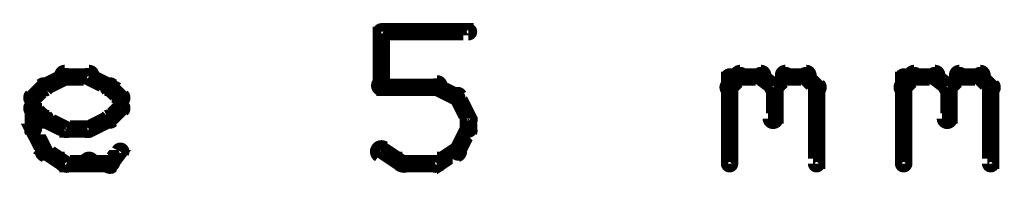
# Model space of a CAD drawing. Extents: x 26 to 524, y 33 to 520.
# Tile 95 of 95: x 496.11 to 524.39, y 403.01 to 407.55. Entities that reach past the tile are written whole.
import ezdxf

# ---------------------------------------------------------------- set-up
doc = ezdxf.new("R2010")
doc.units = 0
doc.layers.add('DRAWING', color=1, linetype='CONTINUOUS')

msp = doc.modelspace()

# ---------------------------------------------------------------- linework, layer by layer
at = {"layer": 'DRAWING', "color": 2}
for points in [[(506.4, 405.6, 0.3, 0.3, 1), (506.6, 405.6, 0, 0, 0), (506.5, 405.6, 0, 0, 0), (506.5, 405.6, 0.5, 0.5, 0), (506.5, 407.2, 0.5, 0.5, 0), (506.5, 407.2, 0, 0, 0), (506.5, 407.2, 0.3, 0.3, 0), (506.6, 407.2, 0.3, 0.3, 1), (506.4, 407.2, 0, 0, 0)], [(506.5, 407.3, 0.3, 0.3, 1), (506.5, 407.1, 0, 0, 0), (506.5, 407.2, 0, 0, 0), (506.5, 407.2, 0.5, 0.5, 0), (509, 407.2, 0.5, 0.5, 0), (509, 407.2, 0, 0, 0), (509, 407.2, 0.3, 0.3, 0), (509, 407.1, 0.3, 0.3, 1), (509, 407.3, 0, 0, 0)], [(496.8, 405.7, 0.3, 0.3, 1), (496.9, 405.5, 0, 0, 0), (496.8, 405.6, 0, 0, 0), (496.8, 405.6, 0.5, 0.5, 0), (497.4, 405.9, 0.5, 0.5, 0), (497.4, 405.9, 0, 0, 0), (497.4, 405.9, 0.3, 0.3, 0), (497.5, 405.8, 0.3, 0.3, 1), (497.4, 406, 0, 0, 0)], [(497.4, 406.1, 0.3, 0.3, 1), (497.4, 405.8, 0, 0, 0), (497.4, 405.9, 0, 0, 0), (497.4, 405.9, 0.5, 0.5, 0), (498.1, 405.9, 0.5, 0.5, 0), (498.1, 405.9, 0, 0, 0), (498.1, 405.9, 0.3, 0.3, 0), (498.1, 405.8, 0.3, 0.3, 1), (498.1, 406.1, 0, 0, 0)], [(498.1, 406, 0.3, 0.3, 1), (498, 405.8, 0, 0, 0), (498.1, 405.9, 0, 0, 0), (498.1, 405.9, 0.5, 0.5, 0), (498.7, 405.6, 0.5, 0.5, 0), (498.7, 405.6, 0, 0, 0), (498.7, 405.6, 0.3, 0.3, 0), (498.6, 405.5, 0.3, 0.3, 1), (498.7, 405.7, 0, 0, 0)], [(516.4, 405.7, 0.3, 0.3, 1), (516.6, 405.5, 0, 0, 0), (516.5, 405.6, 0, 0, 0), (516.5, 405.6, 0.5, 0.5, 0), (516.8, 405.9, 0.5, 0.5, 0), (516.8, 405.9, 0, 0, 0), (516.8, 405.9, 0.3, 0.3, 0), (516.9, 405.8, 0.3, 0.3, 1), (516.7, 406, 0, 0, 0)], [(516.4, 403.4, 0.3, 0.3, 1), (516.6, 403.4, 0, 0, 0), (516.5, 403.4, 0, 0, 0), (516.5, 403.4, 0.5, 0.5, 0), (516.5, 405.9, 0.5, 0.5, 0), (516.5, 405.9, 0, 0, 0), (516.5, 405.9, 0.3, 0.3, 0), (516.6, 405.9, 0.3, 0.3, 1), (516.4, 405.9, 0, 0, 0)], [(516.8, 406.1, 0.3, 0.3, 1), (516.8, 405.8, 0, 0, 0), (516.8, 405.9, 0, 0, 0), (516.8, 405.9, 0.5, 0.5, 0), (517.4, 405.9, 0.5, 0.5, 0), (517.4, 405.9, 0, 0, 0), (517.4, 405.9, 0.3, 0.3, 0), (517.4, 405.8, 0.3, 0.3, 1), (517.4, 406.1, 0, 0, 0)], [(517.5, 406, 0.3, 0.3, 1), (517.3, 405.8, 0, 0, 0), (517.4, 405.9, 0, 0, 0), (517.4, 405.9, 0.5, 0.5, 0), (517.8, 405.6, 0.5, 0.5, 0), (517.8, 405.6, 0, 0, 0), (517.8, 405.6, 0.3, 0.3, 0), (517.7, 405.5, 0.3, 0.3, 1), (517.8, 405.7, 0, 0, 0)], [(517.7, 405.7, 0.3, 0.3, 1), (517.8, 405.5, 0, 0, 0), (517.8, 405.6, 0, 0, 0), (517.8, 405.6, 0.5, 0.5, 0), (518.1, 405.9, 0.5, 0.5, 0), (518.1, 405.9, 0, 0, 0), (518.1, 405.9, 0.3, 0.3, 0), (518.2, 405.8, 0.3, 0.3, 1), (518, 406, 0, 0, 0)], [(518.1, 406.1, 0.3, 0.3, 1), (518.1, 405.8, 0, 0, 0), (518.1, 405.9, 0, 0, 0), (518.1, 405.9, 0.5, 0.5, 0), (518.7, 405.9, 0.5, 0.5, 0), (518.7, 405.9, 0, 0, 0), (518.7, 405.9, 0.3, 0.3, 0), (518.7, 405.8, 0.3, 0.3, 1), (518.7, 406.1, 0, 0, 0)], [(518.8, 406, 0.3, 0.3, 1), (518.6, 405.8, 0, 0, 0), (518.7, 405.9, 0, 0, 0), (518.7, 405.9, 0.5, 0.5, 0), (519, 405.6, 0.5, 0.5, 0), (519, 405.6, 0, 0, 0), (519, 405.6, 0.3, 0.3, 0), (518.9, 405.5, 0.3, 0.3, 1), (519.1, 405.7, 0, 0, 0)], [(521.4, 405.7, 0.3, 0.3, 1), (521.6, 405.5, 0, 0, 0), (521.5, 405.6, 0, 0, 0), (521.5, 405.6, 0.5, 0.5, 0), (521.8, 405.9, 0.5, 0.5, 0), (521.8, 405.9, 0, 0, 0), (521.8, 405.9, 0.3, 0.3, 0), (521.9, 405.8, 0.3, 0.3, 1), (521.7, 406, 0, 0, 0)], [(521.4, 403.4, 0.3, 0.3, 1), (521.6, 403.4, 0, 0, 0), (521.5, 403.4, 0, 0, 0), (521.5, 403.4, 0.5, 0.5, 0), (521.5, 405.9, 0.5, 0.5, 0), (521.5, 405.9, 0, 0, 0), (521.5, 405.9, 0.3, 0.3, 0), (521.6, 405.9, 0.3, 0.3, 1), (521.4, 405.9, 0, 0, 0)], [(521.8, 406.1, 0.3, 0.3, 1), (521.8, 405.8, 0, 0, 0), (521.8, 405.9, 0, 0, 0), (521.8, 405.9, 0.5, 0.5, 0), (522.4, 405.9, 0.5, 0.5, 0), (522.4, 405.9, 0, 0, 0), (522.4, 405.9, 0.3, 0.3, 0), (522.4, 405.8, 0.3, 0.3, 1), (522.4, 406.1, 0, 0, 0)], [(522.5, 406, 0.3, 0.3, 1), (522.3, 405.8, 0, 0, 0), (522.4, 405.9, 0, 0, 0), (522.4, 405.9, 0.5, 0.5, 0), (522.8, 405.6, 0.5, 0.5, 0), (522.8, 405.6, 0, 0, 0), (522.8, 405.6, 0.3, 0.3, 0), (522.7, 405.5, 0.3, 0.3, 1), (522.8, 405.7, 0, 0, 0)], [(522.7, 405.7, 0.3, 0.3, 1), (522.8, 405.5, 0, 0, 0), (522.8, 405.6, 0, 0, 0), (522.8, 405.6, 0.5, 0.5, 0), (523.1, 405.9, 0.5, 0.5, 0), (523.1, 405.9, 0, 0, 0), (523.1, 405.9, 0.3, 0.3, 0), (523.2, 405.8, 0.3, 0.3, 1), (523, 406, 0, 0, 0)], [(523.1, 406.1, 0.3, 0.3, 1), (523.1, 405.8, 0, 0, 0), (523.1, 405.9, 0, 0, 0), (523.1, 405.9, 0.5, 0.5, 0), (523.7, 405.9, 0.5, 0.5, 0), (523.7, 405.9, 0, 0, 0), (523.7, 405.9, 0.3, 0.3, 0), (523.7, 405.8, 0.3, 0.3, 1), (523.7, 406.1, 0, 0, 0)], [(523.8, 406, 0.3, 0.3, 1), (523.6, 405.8, 0, 0, 0), (523.7, 405.9, 0, 0, 0), (523.7, 405.9, 0.5, 0.5, 0), (524, 405.6, 0.5, 0.5, 0), (524, 405.6, 0, 0, 0), (524, 405.6, 0.3, 0.3, 0), (523.9, 405.5, 0.3, 0.3, 1), (524.1, 405.7, 0, 0, 0)], [(496.4, 405.4, 0.3, 0.3, 1), (496.6, 405.2, 0, 0, 0), (496.5, 405.3, 0, 0, 0), (496.5, 405.3, 0.5, 0.5, 0), (496.8, 405.6, 0.5, 0.5, 0), (496.8, 405.6, 0, 0, 0), (496.8, 405.6, 0.3, 0.3, 0), (496.9, 405.5, 0.3, 0.3, 1), (496.7, 405.7, 0, 0, 0)], [(498.8, 405.7, 0.3, 0.3, 1), (498.6, 405.5, 0, 0, 0), (498.7, 405.6, 0, 0, 0), (498.7, 405.6, 0.5, 0.5, 0), (499, 405.3, 0.5, 0.5, 0), (499, 405.3, 0, 0, 0), (499, 405.3, 0.3, 0.3, 0), (498.9, 405.2, 0.3, 0.3, 1), (499.1, 405.4, 0, 0, 0)], [(508.1, 405.5, 0.3, 0.3, 1), (508.1, 405.8, 0, 0, 0), (508.1, 405.6, 0, 0, 0), (508.1, 405.6, 0.5, 0.5, 0), (506.5, 405.6, 0.5, 0.5, 0), (506.5, 405.6, 0, 0, 0), (506.5, 405.6, 0.3, 0.3, 0), (506.5, 405.8, 0.3, 0.3, 1), (506.5, 405.5, 0, 0, 0)], [(508.6, 405.2, 0.3, 0.3, 1), (508.7, 405.4, 0, 0, 0), (508.7, 405.3, 0, 0, 0), (508.7, 405.3, 0.5, 0.5, 0), (508.1, 405.6, 0.5, 0.5, 0), (508.1, 405.6, 0, 0, 0), (508.1, 405.6, 0.3, 0.3, 0), (508.1, 405.7, 0.3, 0.3, 1), (508, 405.5, 0, 0, 0)], [(517.9, 405.6, 0.3, 0.3, 1), (517.6, 405.6, 0, 0, 0), (517.8, 405.6, 0, 0, 0), (517.8, 405.6, 0.5, 0.5, 0), (517.8, 404.7, 0.5, 0.5, 0), (517.8, 404.7, 0, 0, 0), (517.8, 404.7, 0.3, 0.3, 0), (517.6, 404.7, 0.3, 0.3, 1), (517.9, 404.7, 0, 0, 0)], [(519.1, 405.6, 0.3, 0.3, 1), (518.9, 405.6, 0, 0, 0), (519, 405.6, 0, 0, 0), (519, 405.6, 0.5, 0.5, 0), (519, 403.4, 0.5, 0.5, 0), (519, 403.4, 0, 0, 0), (519, 403.4, 0.3, 0.3, 0), (518.9, 403.4, 0.3, 0.3, 1), (519.1, 403.4, 0, 0, 0)], [(522.9, 405.6, 0.3, 0.3, 1), (522.6, 405.6, 0, 0, 0), (522.8, 405.6, 0, 0, 0), (522.8, 405.6, 0.5, 0.5, 0), (522.8, 404.7, 0.5, 0.5, 0), (522.8, 404.7, 0, 0, 0), (522.8, 404.7, 0.3, 0.3, 0), (522.6, 404.7, 0.3, 0.3, 1), (522.9, 404.7, 0, 0, 0)], [(524.1, 405.6, 0.3, 0.3, 1), (523.9, 405.6, 0, 0, 0), (524, 405.6, 0, 0, 0), (524, 405.6, 0.5, 0.5, 0), (524, 403.4, 0.5, 0.5, 0), (524, 403.4, 0, 0, 0), (524, 403.4, 0.3, 0.3, 0), (523.9, 403.4, 0.3, 0.3, 1), (524.1, 403.4, 0, 0, 0)], [(496.4, 404.4, 0.3, 0.3, 1), (496.6, 404.4, 0, 0, 0), (496.5, 404.4, 0, 0, 0), (496.5, 404.4, 0.5, 0.5, 0), (496.5, 405.3, 0.5, 0.5, 0), (496.5, 405.3, 0, 0, 0), (496.5, 405.3, 0.3, 0.3, 0), (496.6, 405.3, 0.3, 0.3, 1), (496.4, 405.3, 0, 0, 0)], [(499.1, 405.3, 0.3, 0.3, 1), (498.9, 405.3, 0, 0, 0), (499, 405.3, 0, 0, 0), (499, 405.3, 0.5, 0.5, 0), (499, 405, 0.5, 0.5, 0), (499, 405, 0, 0, 0), (499, 405, 0.3, 0.3, 0), (498.9, 405, 0.3, 0.3, 1), (499.1, 405, 0, 0, 0)], [(508.9, 404.6, 0.3, 0.3, 1), (509.1, 404.7, 0, 0, 0), (509, 404.7, 0, 0, 0), (509, 404.7, 0.5, 0.5, 0), (508.7, 405.3, 0.5, 0.5, 0), (508.7, 405.3, 0, 0, 0), (508.7, 405.3, 0.3, 0.3, 0), (508.8, 405.4, 0.3, 0.3, 1), (508.6, 405.3, 0, 0, 0)], [(496.7, 404.6, 0.3, 0.3, 1), (496.9, 404.8, 0, 0, 0), (496.8, 404.7, 0, 0, 0), (496.8, 404.7, 0.5, 0.5, 0), (496.5, 405, 0.5, 0.5, 0), (496.5, 405, 0, 0, 0), (496.5, 405, 0.3, 0.3, 0), (496.6, 405.1, 0.3, 0.3, 1), (496.4, 404.9, 0, 0, 0)], [(499.1, 404.9, 0.3, 0.3, 1), (498.9, 405.1, 0, 0, 0), (499, 405, 0, 0, 0), (499, 405, 0.5, 0.5, 0), (498.7, 404.7, 0.5, 0.5, 0), (498.7, 404.7, 0, 0, 0), (498.7, 404.7, 0.3, 0.3, 0), (498.6, 404.8, 0.3, 0.3, 1), (498.8, 404.6, 0, 0, 0)], [(497.4, 404.3, 0.3, 0.3, 1), (497.5, 404.5, 0, 0, 0), (497.4, 404.4, 0, 0, 0), (497.4, 404.4, 0.5, 0.5, 0), (496.8, 404.7, 0.5, 0.5, 0), (496.8, 404.7, 0, 0, 0), (496.8, 404.7, 0.3, 0.3, 0), (496.9, 404.8, 0.3, 0.3, 1), (496.8, 404.6, 0, 0, 0)], [(498.7, 404.6, 0.3, 0.3, 1), (498.6, 404.8, 0, 0, 0), (498.7, 404.7, 0, 0, 0), (498.7, 404.7, 0.5, 0.5, 0), (498.1, 404.4, 0.5, 0.5, 0), (498.1, 404.4, 0, 0, 0), (498.1, 404.4, 0.3, 0.3, 0), (498, 404.5, 0.3, 0.3, 1), (498.1, 404.3, 0, 0, 0)], [(508.9, 404.4, 0.3, 0.3, 1), (509.1, 404.4, 0, 0, 0), (509, 404.4, 0, 0, 0), (509, 404.4, 0.5, 0.5, 0), (509, 404.7, 0.5, 0.5, 0), (509, 404.7, 0, 0, 0), (509, 404.7, 0.3, 0.3, 0), (509.1, 404.7, 0.3, 0.3, 1), (508.9, 404.7, 0, 0, 0)], [(498.1, 404.3, 0.3, 0.3, 1), (498.1, 404.5, 0, 0, 0), (498.1, 404.4, 0, 0, 0), (498.1, 404.4, 0.5, 0.5, 0), (497.4, 404.4, 0.5, 0.5, 0), (497.4, 404.4, 0, 0, 0), (497.4, 404.4, 0.3, 0.3, 0), (497.4, 404.5, 0.3, 0.3, 1), (497.4, 404.3, 0, 0, 0)], [(508.6, 403.8, 0.3, 0.3, 1), (508.8, 403.7, 0, 0, 0), (508.7, 403.8, 0, 0, 0), (508.7, 403.8, 0.5, 0.5, 0), (509, 404.4, 0.5, 0.5, 0), (509, 404.4, 0, 0, 0), (509, 404.4, 0.3, 0.3, 0), (509.1, 404.3, 0.3, 0.3, 1), (508.9, 404.4, 0, 0, 0)], [(496.7, 403.7, 0.3, 0.3, 1), (496.9, 403.8, 0, 0, 0), (496.8, 403.8, 0, 0, 0), (496.8, 403.8, 0.5, 0.5, 0), (496.5, 404.4, 0.5, 0.5, 0), (496.5, 404.4, 0, 0, 0), (496.5, 404.4, 0.3, 0.3, 0), (496.6, 404.4, 0.3, 0.3, 1), (496.4, 404.3, 0, 0, 0)], [(506.6, 403.9, 0.3, 0.3, 1), (506.4, 403.6, 0, 0, 0), (506.5, 403.8, 0, 0, 0), (506.5, 403.8, 0.5, 0.5, 0), (507.1, 403.4, 0.5, 0.5, 0), (507.1, 403.4, 0, 0, 0), (507.1, 403.4, 0.3, 0.3, 0), (507.1, 403.3, 0.3, 0.3, 1), (507.2, 403.5, 0, 0, 0)], [(508, 403.5, 0.3, 0.3, 1), (508.1, 403.3, 0, 0, 0), (508.1, 403.4, 0, 0, 0), (508.1, 403.4, 0.5, 0.5, 0), (508.7, 403.8, 0.5, 0.5, 0), (508.7, 403.8, 0, 0, 0), (508.7, 403.8, 0.3, 0.3, 0), (508.7, 403.6, 0.3, 0.3, 1), (508.6, 403.9, 0, 0, 0)], [(497.4, 403.3, 0.3, 0.3, 1), (497.5, 403.5, 0, 0, 0), (497.4, 403.4, 0, 0, 0), (497.4, 403.4, 0.5, 0.5, 0), (496.8, 403.8, 0.5, 0.5, 0), (496.8, 403.8, 0, 0, 0), (496.8, 403.8, 0.3, 0.3, 0), (496.9, 403.9, 0.3, 0.3, 1), (496.8, 403.6, 0, 0, 0)], [(499.1, 403.7, 0.3, 0.3, 1), (498.9, 403.8, 0, 0, 0), (499, 403.8, 0, 0, 0), (499, 403.8, 0.5, 0.5, 0), (498.7, 403.4, 0.5, 0.5, 0), (498.7, 403.4, 0, 0, 0), (498.7, 403.4, 0.3, 0.3, 0), (498.6, 403.5, 0.3, 0.3, 1), (498.8, 403.3, 0, 0, 0)], [(498.1, 403.3, 0.3, 0.3, 1), (498.1, 403.6, 0, 0, 0), (498.1, 403.4, 0, 0, 0), (498.1, 403.4, 0.5, 0.5, 0), (497.4, 403.4, 0.5, 0.5, 0), (497.4, 403.4, 0, 0, 0), (497.4, 403.4, 0.3, 0.3, 0), (497.4, 403.6, 0.3, 0.3, 1), (497.4, 403.3, 0, 0, 0)], [(498.7, 403.3, 0.3, 0.3, 1), (498.7, 403.6, 0, 0, 0), (498.7, 403.4, 0, 0, 0), (498.7, 403.4, 0.5, 0.5, 0), (498.1, 403.4, 0.5, 0.5, 0), (498.1, 403.4, 0, 0, 0), (498.1, 403.4, 0.3, 0.3, 0), (498.1, 403.6, 0.3, 0.3, 1), (498.1, 403.3, 0, 0, 0)], [(507.1, 403.6, 0.3, 0.3, 1), (507.1, 403.3, 0, 0, 0), (507.1, 403.4, 0, 0, 0), (507.1, 403.4, 0.5, 0.5, 0), (508.1, 403.4, 0.5, 0.5, 0), (508.1, 403.4, 0, 0, 0), (508.1, 403.4, 0.3, 0.3, 0), (508.1, 403.3, 0.3, 0.3, 1), (508.1, 403.6, 0, 0, 0)]]:
    msp.add_lwpolyline(points, format="xyseb", dxfattribs=at)

doc.saveas('drawing.dxf')
